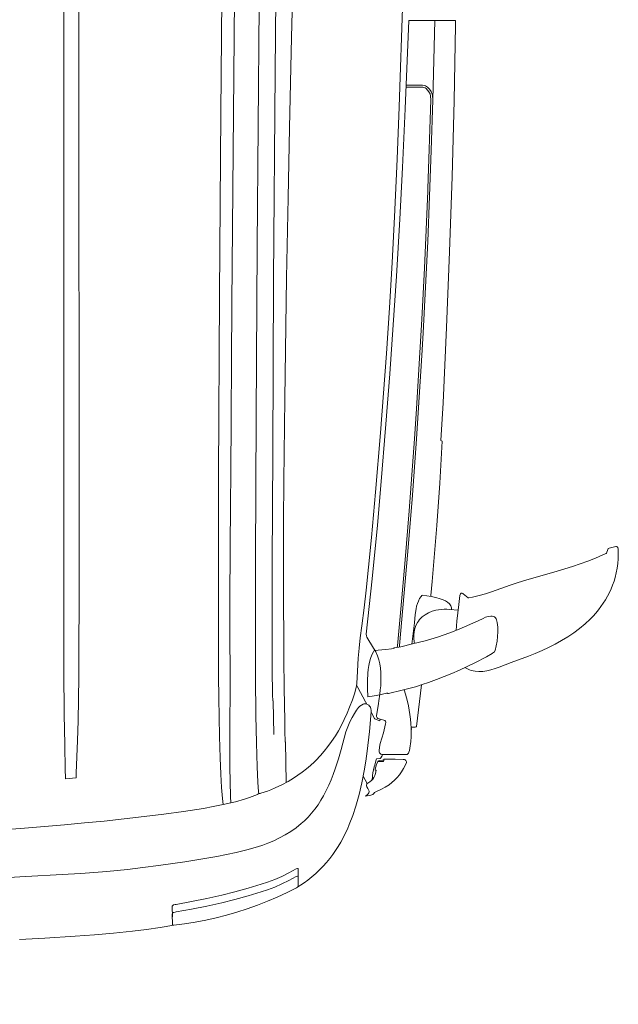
# Model space of a CAD drawing. Header units: millimetres. Extents: x 2204655785 to 2205143108, y 485765510 to 486291538.
# Tile 96 of 156: x 2204987578 to 2204988486, y 486181440 to 486182934. Entities that reach past the tile are written whole.
import ezdxf
from ezdxf.enums import TextEntityAlignment as Align
from ezdxf.lldxf.tags import DXFTag

# ---------------------------------------------------------------- set-up
doc = ezdxf.new("R2010")
doc.units = ezdxf.units.MM
doc.linetypes.add('НЕВИДИМАЯX2', pattern=[19.05, 12.7, -6.35])
for name, color, linetype in [('206ППР Панелевоз', 7, 'Continuous'), ('ППР_Автокран СКАТ-40', 7, 'Continuous'), ('ППР_Автокран_Опасная зона', 1, 'Continuous'), ('ППР_Опасная зона от крана', 1, 'Continuous'), ('ППР_Разрез', 5, 'Continuous'), ('ППР_Стрела', 7, 'Continuous')]:
    doc.layers.add(name, color=color, linetype=linetype)
doc.styles.add('ППРк_М1-1', font='GOST_Common Italic.ttf', dxfattribs={"height": 800})
doc.styles.add('ППРк_М1-1кран', font='GOST_Common Italic.ttf', dxfattribs={"width": 0.8, "height": 600})
tags = doc.linetypes.add('опасная зона_Кран', pattern='A,30,-8,4,-8,30,-8,4,-8,30,-8,4,[230,Bbox.shx,S=2.5,R=0,X=0,Y=-10],-6', length=148).pattern_tags.tags
tags[24] = DXFTag(74, 5)

# ---------------------------------------------------------------- blocks, each defined once
blk = doc.blocks.new('*U374')
at = {"layer": 'ППР_Опасная зона от крана', "linetype": 'опасная зона_Кран', "lineweight": 80, "ltscale": 100}
blk.add_arc((29475, 0), 54570, 270, 90, dxfattribs=at)
at = {"layer": 'ППР_Стрела', "linetype": 'НЕВИДИМАЯX2', "lineweight": 50, "ltscale": 100}
blk.add_arc((29475, 0), 38700, 270, 90, dxfattribs=at)
at = {"layer": 'ППР_Стрела', "linetype": 'Continuous', "lineweight": 100}
blk.add_arc((29475, 0), 35000, 270, 90, dxfattribs=at)
at = {"style": 'ППРк_М1-1', "width": 0.8}
for tag, p, height, flags in [('ОПАСНАЯ_ЗОНА', (25480.86, 21929.55), 800, 1), ('ОТЛЕТ_ГРУЗА', (25413.72, 20678.22), 800, 1), ('Кол-во_элементов', (2695.66, -1978.25), 1200, 8)]:
    blk.add_attdef(tag, p, '', height=height, dxfattribs=dict(at, flags=flags))
at = {"style": 'ППРк_М1-1', "width": 0.8, "flags": 8}
blk.add_attdef('МАРКА_КРАНА', text='', height=1200, dxfattribs=at).set_placement((8837.5, 818.17), align=Align.CENTER)
blk.add_attdef('ВЫСОТА', text='', height=1200, dxfattribs=at).set_placement((9134.89, -8454.02), align=Align.MIDDLE_CENTER)
at = {"layer": 'Defpoints', "style": 'ППРк_М1-1', "width": 0.8, "flags": 1}
for tag, p in [('МАКСИМАЛЬНАЯ_ДЛИНА_ГРУЗА', (25470.43, 19233.22)), ('ШИРИНА_ГРУЗА', (25397.01, 17803.51))]:
    blk.add_attdef(tag, p, '', height=800, dxfattribs=at)
at = {"layer": 'ППР_Разрез', "style": 'ППРк_М1-1кран', "width": 0.8, "flags": 8}
for tag, p in [('РАЗРЕЗ2', (-1027.85, 55181.17)), ('РАЗРЕЗ', (-1731.87, -54129.29))]:
    blk.add_attdef(tag, p, '', height=800, dxfattribs=at)
at = {"layer": 'ППР_Стрела', "style": 'ППРк_М1-1кран', "width": 0.8, "flags": 8}
for tag, p in [('ВЫСОТА_КРЮКА_ГОРИЗ', (-22781.64, 24557.61)), ('ВЫСОТА_КРЮКА_НАКЛ', (-23522.06, 23711.4)), ('ГАБАРИТ_СТРЕЛЫ', (-25019.84, 21408.72)), ('ВЫЛЕТ', (-19745.38, 16966.54))]:
    blk.add_attdef(tag, p, '', height=800, rotation=317, dxfattribs=at)
blk = doc.blocks.new('*U420')
at = {"layer": 'ППР_Опасная зона от крана', "linetype": 'опасная зона_Кран', "lineweight": 80, "ltscale": 100}
blk.add_arc((135, 0), 50270, 90, 270, dxfattribs=at)
at = {"layer": 'ППР_Стрела', "linetype": 'НЕВИДИМАЯX2', "lineweight": 50, "ltscale": 100}
blk.add_arc((135, 0), 38700, 90, 270, dxfattribs=at)
at = {"layer": 'ППР_Стрела', "linetype": 'Continuous', "lineweight": 100}
blk.add_arc((135, 0), 30700, 90, 270, dxfattribs=at)
at = {"style": 'ППРк_М1-1', "width": 0.8}
for tag, p, height, flags in [('ОПАСНАЯ_ЗОНА', (25480.86, 21929.55), 800, 1), ('ОТЛЕТ_ГРУЗА', (25413.72, 20678.22), 800, 1), ('Кол-во_элементов', (2695.66, -1978.25), 1200, 8)]:
    blk.add_attdef(tag, p, '', height=height, dxfattribs=dict(at, flags=flags))
at = {"style": 'ППРк_М1-1', "width": 0.8, "flags": 8}
blk.add_attdef('МАРКА_КРАНА', text='', height=1200, dxfattribs=at).set_placement((8837.5, 818.17), align=Align.CENTER)
blk.add_attdef('ВЫСОТА', text='', height=1200, dxfattribs=at).set_placement((9134.89, -8454.02), align=Align.MIDDLE_CENTER)
at = {"layer": 'Defpoints', "style": 'ППРк_М1-1', "width": 0.8, "flags": 1}
for tag, p in [('МАКСИМАЛЬНАЯ_ДЛИНА_ГРУЗА', (25470.43, 19233.22)), ('ШИРИНА_ГРУЗА', (25397.01, 17803.51))]:
    blk.add_attdef(tag, p, '', height=800, dxfattribs=at)
at = {"layer": 'ППР_Разрез', "style": 'ППРк_М1-1кран', "width": 0.8, "flags": 8}
for tag, p in [('РАЗРЕЗ2', (-1027.85, 55181.17)), ('РАЗРЕЗ', (-1731.87, -54129.29))]:
    blk.add_attdef(tag, p, '', height=800, dxfattribs=at)
at = {"layer": 'ППР_Стрела', "style": 'ППРк_М1-1кран', "width": 0.8, "flags": 8}
for tag, p in [('ВЫСОТА_КРЮКА_ГОРИЗ', (-19652.89, 21607.87)), ('ГАБАРИТ_СТРЕЛЫ', (-25019.84, 21408.72)), ('ВЫСОТА_КРЮКА_НАКЛ', (-20393.31, 20761.66)), ('ВЫЛЕТ', (-16616.63, 14016.8))]:
    blk.add_attdef(tag, p, '', height=800, rotation=317, dxfattribs=at)
blk = doc.blocks.new('*U53')
at = {"layer": '206ППР Панелевоз', "lineweight": 5}
for p, q in [((10853.2, 1522.9), (10853.3, 1524.1)), ((10853.3, 1524.1), (10853.8, 1525.1)), ((10853.8, 1525.1), (10854.6, 1525.8)), ((10854.6, 1525.8), (10857.4, 1526.3)), ((10857.4, 1526.3), (10864.6, 1526.6)), ((10864.6, 1526.6), (10871.8, 1526.5)), ((10871.8, 1526.5), (10879, 1526)), ((10879, 1526), (10886.1, 1525)), ((10886.1, 1525), (10893.2, 1523.6)), ((10893.2, 1523.6), (10900.1, 1521.9)), ((10855.8, 1512.5), (10853.2, 1522.9)), ((10853.2, 1522.9), (10853.2, 1522.9)), ((10853.2, 1522.9), (10853.2, 1522.9)), ((10853.2, 1522.9), (10853.2, 1522.9)), ((10853.2, 1522.9), (10853.2, 1522.9)), ((10856.5, 1511.2), (10855.8, 1512.5)), ((10855.8, 1512.5), (10855.8, 1512.5)), ((10857.7, 1510.6), (10856.5, 1511.2)), ((10863.2, 1508.6), (10857.7, 1510.6)), ((10863.8, 1508.1), (10863.2, 1508.6)), ((10900.1, 1521.9), (10906, 1520.1)), ((10906, 1520.1), (10911.8, 1518)), ((10911.8, 1518), (10917.5, 1515.6)), ((10917.5, 1515.6), (10923.2, 1513)), ((10923.2, 1513), (10928.7, 1510.1)), ((10928.7, 1510.1), (10934.1, 1507)), ((10864.5, 1506.8), (10863.8, 1508.1)), ((10866.1, 1503.2), (10864.5, 1506.8)), ((10871, 1491.9), (10866.1, 1503.2)), ((10934.1, 1507), (10939.3, 1503.7)), ((10939.3, 1503.7), (10944.5, 1500.1)), ((10944.5, 1500.1), (10949.4, 1496.4)), ((10949.4, 1496.4), (10954.2, 1492.5)), ((10875.5, 1480.5), (10871, 1491.9)), ((10879.6, 1468.9), (10875.5, 1480.5)), ((10954.2, 1492.5), (10958.9, 1488.4)), ((10958.9, 1488.4), (10963.3, 1484.1)), ((10963.3, 1484.1), (10970.7, 1476.1)), ((10883.4, 1457.3), (10879.6, 1468.9)), ((10970.7, 1476.1), (10977.7, 1467.8)), ((10977.7, 1467.8), (10984.3, 1459)), ((10890.6, 1433.7), (10883.4, 1457.3)), ((10984.3, 1459), (10990.4, 1449.9)), ((10990.4, 1449.9), (10996.1, 1440.5)), ((10904.2, 1386.3), (10890.6, 1433.7)), ((10996.1, 1440.5), (11001.5, 1430.8)), ((11001.5, 1430.8), (11006.5, 1420.9)), ((11006.5, 1420.9), (11011.2, 1410.9)), ((11011.2, 1410.9), (11015.6, 1400.7)), ((11015.6, 1400.7), (11019.7, 1390.4)), ((11019.7, 1390.4), (11029.4, 1364)), ((10907.8, 1374.5), (10904.2, 1386.3)), ((10911.7, 1362.8), (10907.8, 1374.5)), ((10921.9, 1334.5), (10911.7, 1362.8)), ((11029.4, 1364), (11036.3, 1345.8)), ((10975.4, 1343.7), (10982.6, 1343.9)), ((10982.6, 1343.9), (10989.7, 1343.6)), ((11036.3, 1345.8), (11038.5, 1339.6)), ((10925.1, 1324.9), (10921.9, 1334.5)), ((10958.9, 1333.2), (10959, 1335.2)), ((10959.4, 1329.3), (10958.9, 1333.2)), ((10959, 1335.2), (10959.3, 1337.2)), ((10959.3, 1337.2), (10960, 1338.8)), ((10960.6, 1325.3), (10959.4, 1329.3)), ((10960, 1338.8), (10961.3, 1340.1)), ((10961.3, 1340.1), (10962.8, 1341.1)), ((10962.8, 1341.1), (10964.6, 1341.9)), ((10964.6, 1341.9), (10968.4, 1342.9)), ((10968.4, 1342.9), (10975.4, 1343.7)), ((10989.7, 1343.6), (10996.9, 1342.8)), ((10996.9, 1342.8), (11003.9, 1341.5)), ((11003.9, 1341.5), (11010.9, 1339.9)), ((11010.5, 1340), (11012.1, 1339.5)), ((11012.1, 1339.5), (11013.1, 1338.7)), ((11013.1, 1338.7), (11015.1, 1335.8)), ((11015.1, 1335.8), (11015.5, 1335.2)), ((11015.5, 1335.2), (11020.5, 1326.5)), ((11038.5, 1339.6), (11040.3, 1333.4)), ((11040.3, 1333.4), (11041.7, 1327.2)), ((10927.8, 1315.3), (10925.1, 1324.9)), ((10930.1, 1305.5), (10927.8, 1315.3)), ((10962.3, 1321.4), (10960.6, 1325.3)), ((10965.9, 1313.8), (10962.3, 1321.4)), ((11020.5, 1326.5), (11029.7, 1308.8)), ((11041.7, 1327.2), (11042.7, 1321.1)), ((11043, 1315.1), (11042.6, 1309.3)), ((11042.7, 1321.1), (11043, 1315.1)), ((10931, 1299.7), (10930.1, 1305.5)), ((10930.9, 1299), (10931, 1299.8)), ((10931, 1299.8), (10931, 1299.7)), ((10978.6, 1285.3), (10965.9, 1313.8)), ((11029.7, 1308.8), (11035.3, 1297.4)), ((11040.3, 1300.8), (11036.9, 1293.9)), ((11041.3, 1303.6), (11040.3, 1300.8)), ((11042, 1306.4), (11041.3, 1303.6)), ((11042.6, 1309.3), (11042, 1306.4)), ((10924.2, 1289.7), (10924.8, 1290.9)), ((10924.3, 1288.2), (10924.2, 1289.7)), ((10924.6, 1287.8), (10924.3, 1288.2)), ((10925.3, 1287), (10924.6, 1287.8)), ((10924.8, 1290.9), (10925.1, 1291.3)), ((10925.1, 1291.3), (10930.9, 1299)), ((10926.1, 1286.6), (10925.3, 1287)), ((10927.6, 1286.4), (10926.1, 1286.6)), ((10941.5, 1284.6), (10927.6, 1286.4)), ((10930.9, 1299), (10930.9, 1299)), ((10966.5, 1281.9), (10941.5, 1284.6)), ((10984.4, 1270.9), (10978.6, 1285.3)), ((11035.3, 1297.4), (11040.7, 1285.9)), ((11040.7, 1285.9), (11045.8, 1274.3)), ((10055.6, 1208.8), (10055.6, 1279.8)), ((10055.6, 1279.8), (10062.6, 1279.6)), ((10062.6, 1279.6), (10120, 1278.6)), ((10120, 1278.6), (10177.4, 1277.4)), ((10177.4, 1277.4), (10292.1, 1274.4)), ((10292.1, 1274.4), (10406.6, 1270.7)), ((10406.6, 1270.7), (10521, 1266.2)), ((10937.6, 1267.6), (10940.2, 1270.4)), ((10940.2, 1270.4), (10941.6, 1271.6)), ((10941.6, 1271.6), (10943.1, 1272.5)), ((10943.1, 1272.5), (10944.6, 1273.2)), ((10944.6, 1273.2), (10946.3, 1273.5)), ((10946.3, 1273.5), (10948.9, 1273.4)), ((10948.6, 1270.8), (10948.4, 1266.6)), ((10949.9, 1283.6), (10948.6, 1270.8)), ((10980.6, 1280.8), (10966.5, 1281.9)), ((10990.7, 1252.3), (10984.4, 1270.9)), ((11045.8, 1274.3), (11050.6, 1262.6)), ((10521, 1266.2), (10578.2, 1263.6)), ((10578.2, 1263.6), (10635.3, 1260.8)), ((10635.3, 1260.8), (10692.4, 1257.6)), ((10692.4, 1257.6), (10693.4, 1259.6)), ((10693.4, 1259.6), (10757.3, 1255.8)), ((10757.3, 1255.8), (10821.3, 1251.3)), ((10930.7, 1249.6), (10932.5, 1256.6)), ((10932.5, 1256.6), (10934.1, 1261.1)), ((10934.1, 1261.1), (10935.6, 1264.4)), ((10935.6, 1264.4), (10937.6, 1267.6)), ((10948.4, 1266.6), (10948.5, 1262.3)), ((10948.5, 1262.3), (10948.7, 1258)), ((10948.7, 1258), (10949.3, 1253.8)), ((11050.6, 1262.6), (11055.2, 1250.8)), ((10055.6, 1248.5), (10175.9, 1245.3)), ((10158.1, 1238.9), (10159.7, 1240.3)), ((10159.7, 1240.3), (10163.3, 1242.6)), ((10161.1, 1237.4), (10163.9, 1239.4)), ((10163.3, 1242.6), (10167.2, 1244.3)), ((10163.9, 1239.4), (10167, 1241)), ((10167, 1241), (10170.4, 1241.8)), ((10167.2, 1244.3), (10169.1, 1244.7)), ((10169.1, 1244.7), (10175.9, 1245.3)), ((10170.4, 1241.8), (10176.1, 1242.1)), ((10175.9, 1245.3), (10252.8, 1242.9)), ((10176.1, 1242.1), (10310.3, 1237.7)), ((10252.8, 1242.9), (10321.9, 1240.4)), ((10321.9, 1240.4), (10391, 1237.5)), ((10821.3, 1251.3), (10863.9, 1248)), ((10863.9, 1248), (10906.4, 1244.4)), ((10906.4, 1244.4), (10927.7, 1242.4)), ((10927.2, 1229.6), (10929.3, 1242.5)), ((10927.7, 1242.4), (10929.2, 1242.3)), ((10929.3, 1242.5), (10930.7, 1249.6)), ((10949.3, 1253.8), (10950.1, 1249.6)), ((10950.1, 1249.6), (10951.6, 1244.1)), ((10951.6, 1244.1), (10953.8, 1238.8)), ((10996.3, 1233.6), (10990.7, 1252.3)), ((11055.2, 1250.8), (11059.5, 1238.8)), ((10153.6, 1229.4), (10154, 1232.1)), ((10153.6, 1204.8), (10153.6, 1229.4)), ((10154, 1232.1), (10154.6, 1233.9)), ((10154.6, 1233.9), (10155.5, 1235.7)), ((10155.5, 1235.7), (10156.7, 1237.3)), ((10156.7, 1237.3), (10158.1, 1238.9)), ((10156.7, 1230.1), (10157.1, 1231.8)), ((10156.7, 1204.6), (10156.7, 1230.1)), ((10157.1, 1231.8), (10157.7, 1233.4)), ((10157.7, 1233.4), (10158.7, 1234.9)), ((10158.7, 1234.9), (10161.1, 1237.4)), ((10310.3, 1237.7), (10314.6, 1237.5)), ((10314.6, 1237.5), (10431.2, 1232.4)), ((10391, 1237.5), (10460.1, 1234.2)), ((10431.2, 1232.4), (10508.4, 1228.4)), ((10460.1, 1234.2), (10529.1, 1230.5)), ((10508.4, 1228.4), (10576.5, 1224.5)), ((10529.1, 1230.5), (10563.7, 1228.5)), ((10563.7, 1228.5), (10563.7, 1228.5)), ((10563.7, 1228.5), (10690.2, 1220.4)), ((10576.5, 1224.5), (10644.6, 1220.3)), ((10927.2, 1229.4), (10927.2, 1229.6)), ((10927.8, 1228.5), (10927.2, 1229.4)), ((10928.9, 1227.4), (10927.8, 1228.5)), ((10932.4, 1225.2), (10928.9, 1227.4)), ((10936.1, 1223.4), (10932.4, 1225.2)), ((10953.8, 1238.8), (10956.7, 1233.7)), ((10956.7, 1233.7), (10960.2, 1229.1)), ((10960.2, 1229.1), (10962.1, 1227)), ((10962.1, 1227), (10964.2, 1225.1)), ((10964.2, 1225.1), (10966.4, 1223.4)), ((11001.1, 1214.6), (10996.3, 1233.6)), ((11059.5, 1238.8), (11062.8, 1228.9)), ((11062.8, 1228.9), (11065.9, 1218.9)), ((11063, 1228.2), (11126.1, 1220.4)), ((10644.6, 1220.3), (10690, 1217.2)), ((10690, 1217.2), (10799, 1209.2)), ((10690.2, 1220.4), (10775.7, 1214.2)), ((10775.7, 1214.2), (10861.1, 1207.4)), ((10939.9, 1221.9), (10936.1, 1223.4)), ((10943.9, 1220.7), (10939.9, 1221.9)), ((10948, 1219.8), (10943.9, 1220.7)), ((10956.4, 1218.5), (10948, 1219.8)), ((10969.1, 1217.2), (10956.4, 1218.5)), ((10966.4, 1223.4), (10968.8, 1221.9)), ((10968.8, 1221.9), (10973.2, 1219.7)), ((10985, 1215.3), (10969.1, 1217.2)), ((10973.2, 1219.7), (10977.8, 1218.1)), ((10977.8, 1218.1), (10982.7, 1217)), ((10982.7, 1217), (10987.7, 1216.5)), ((11001.2, 1213.5), (10985, 1215.3)), ((10985, 1215.3), (10985, 1215.3)), ((10987.7, 1216.5), (10992.6, 1216.5)), ((10992.6, 1216.5), (10997.5, 1217.1)), ((10997.5, 1217.1), (11000.2, 1217.7)), ((11005.3, 1196.7), (11001.1, 1214.6)), ((11065.9, 1218.9), (11068.7, 1208.8)), ((11094.9, 1208.2), (11101.6, 1209.5)), ((11101.6, 1209.5), (11108.3, 1210.6)), ((11108.3, 1210.6), (11115, 1211.5)), ((11115, 1211.5), (11121.8, 1212.1)), ((11121.8, 1212.1), (11128.6, 1212.4)), ((11126.1, 1220.4), (11126.6, 1220)), ((11126.6, 1220), (11127.2, 1218.6)), ((11127.2, 1218.6), (11127.3, 1212.6)), ((11127.3, 1212.6), (11130.9, 1212.7)), ((11128.6, 1212.4), (11135.4, 1212.5)), ((11135.4, 1212.5), (11142.1, 1212.3)), ((11142.1, 1212.3), (11148.9, 1211.8)), ((11148.9, 1211.8), (11159.2, 1210.5)), ((11159.2, 1210.5), (11162.7, 1209.8)), ((11162.7, 1209.8), (11165.3, 1208.9)), ((9991.8, 1201), (10186.6, 1194.2)), ((10189.7, 1203.2), (10055.6, 1208.8)), ((10278.3, 1199.1), (10189.7, 1203.2)), ((10357.1, 1195), (10278.3, 1199.1)), ((10443.2, 1190), (10357.1, 1195)), ((10799, 1209.2), (10873.6, 1203.1)), ((10861.1, 1207.4), (10946.5, 1200)), ((10873.6, 1203.1), (10948.1, 1196.6)), ((10946.5, 1200), (11003.4, 1194.8)), ((10948.1, 1196.6), (11003.9, 1191.5)), ((11003.4, 1194.8), (11003.4, 1194.8)), ((11003.4, 1194.8), (11005.7, 1194.6)), ((11007, 1187.6), (11005.3, 1196.7)), ((11068.7, 1208.8), (11071.4, 1198.6)), ((11070.6, 1201.7), (11077.3, 1203.7)), ((11071.4, 1198.6), (11076, 1178.2)), ((11077.3, 1203.7), (11088.3, 1206.7)), ((11088.3, 1206.7), (11094.9, 1208.2)), ((11165.3, 1208.9), (11166.8, 1208.1)), ((11166.8, 1208.1), (11168.5, 1206.5)), ((11168.5, 1206.5), (11168.9, 1205.7)), ((11168.9, 1205.7), (11168.9, 1205.5)), ((11168.9, 1205.5), (11168.9, 1169.5)), ((11175.9, 1188), (11176.1, 1200.5)), ((11176.1, 1200.5), (11176.3, 1202.5)), ((11176.3, 1202.5), (11176.8, 1203.5)), ((11176.8, 1203.5), (11177.6, 1204.4)), ((11177.6, 1204.4), (11178.6, 1204.9)), ((11178.6, 1204.9), (11179.8, 1205.2)), ((11179.8, 1205.2), (11180.9, 1205.2)), ((11180.9, 1205.2), (11184.6, 1203.7)), ((11184.6, 1203.7), (11190.1, 1200.8)), ((11190.1, 1200.8), (11195.2, 1197.7)), ((11195.2, 1197.7), (11199.6, 1194.6)), ((11199.6, 1194.6), (11203.7, 1191.1)), ((10186.6, 1194.2), (10265.9, 1191.1)), ((10265.9, 1191.1), (10353.3, 1187.1)), ((10353.3, 1187.1), (10422.5, 1183.5)), ((10422.5, 1183.5), (10491.6, 1179.4)), ((10517.2, 1185.2), (10443.2, 1190)), ((10591.2, 1180), (10517.2, 1185.2)), ((10667.7, 1174.2), (10591.2, 1180)), ((11003.9, 1191.5), (11003.9, 1191.5)), ((11003.9, 1191.5), (11006.3, 1191.3)), ((11007.2, 1186.5), (11007, 1187.6)), ((11007.6, 1185.9), (11007.2, 1186.5)), ((11008, 1184.9), (11007.6, 1185.9)), ((11008.4, 1182.4), (11008, 1184.9)), ((11009.5, 1174.2), (11008.4, 1182.4)), ((11175.9, 1172), (11175.9, 1188)), ((11203.7, 1191.1), (11207.6, 1187.3)), ((11207.6, 1187.3), (11211.4, 1183)), ((11211.4, 1183), (11214.5, 1178.8)), ((10491.6, 1179.4), (10560.6, 1174.9)), ((10560.6, 1174.9), (10620.7, 1170.5)), ((10620.7, 1170.5), (10680.8, 1165.8)), ((10760.8, 1166.5), (10667.7, 1174.2)), ((10680.8, 1165.8), (10770.7, 1158.2)), ((10820.9, 1161.1), (10760.8, 1166.5)), ((11010.8, 1156.5), (11009.5, 1174.2)), ((11037.8, 1165.7), (11031.3, 1164.7)), ((11044.4, 1166.3), (11037.8, 1165.7)), ((11051.1, 1166.6), (11044.4, 1166.3)), ((11057.7, 1166.6), (11051.1, 1166.6)), ((11064.4, 1166.2), (11057.7, 1166.6)), ((11070.9, 1165.6), (11064.4, 1166.2)), ((11077.4, 1164.9), (11070.9, 1165.6)), ((11076.3, 1177.2), (11075.9, 1176.7)), ((11075.9, 1176.7), (11075.9, 1175.2)), ((11075.9, 1175.2), (11076.3, 1173.2)), ((11076, 1178.2), (11076.3, 1177.2)), ((11076.3, 1173.2), (11078.3, 1164.7)), ((11087.4, 1163.4), (11077.4, 1164.9)), ((11116.5, 1170.8), (11114.5, 1163.9)), ((11117.8, 1164.7), (11114.9, 1165.2)), ((11116.2, 1160.8), (11117.8, 1164.7)), ((11117.3, 1172.5), (11116.5, 1170.8)), ((11118.1, 1173.3), (11117.3, 1172.5)), ((11119, 1173.8), (11118.1, 1173.3)), ((11120.3, 1173.9), (11119, 1173.8)), ((11122.1, 1173.6), (11120.3, 1173.9)), ((11136, 1170.2), (11122.1, 1173.6)), ((11152.2, 1165.3), (11136, 1170.2)), ((11157.6, 1164.2), (11152.2, 1165.3)), ((11167.4, 1165.2), (11166.2, 1164.3)), ((11168.2, 1166.4), (11167.4, 1165.2)), ((11168.7, 1167.8), (11168.2, 1166.4)), ((11168.9, 1169.5), (11168.7, 1167.8)), ((11170.6, 1168.6), (11168.9, 1168.9)), ((11171.4, 1167.7), (11170.6, 1168.6)), ((11173.8, 1166.4), (11171.4, 1167.7)), ((11174.7, 1165.6), (11173.8, 1166.4)), ((11174.9, 1164.8), (11174.7, 1165.6)), ((11175.2, 1160.3), (11174.9, 1164.8)), ((11175.9, 1171.1), (11175.9, 1172)), ((11176.1, 1170.8), (11175.9, 1171.1)), ((11178.5, 1170.8), (11176.1, 1170.8)), ((11177.4, 1170.8), (11177.5, 1169.1)), ((11177.5, 1169.1), (11177.5, 1169.1)), ((11177.5, 1169.1), (11178, 1164.4)), ((11179.1, 1170.5), (11178.5, 1170.8)), ((11179.4, 1169.9), (11179.1, 1170.5)), ((11179.5, 1161.6), (11179.4, 1169.9)), ((11214.5, 1178.8), (11218.2, 1173)), ((11218.2, 1173), (11221.3, 1167.4)), ((11221.3, 1167.4), (11224.8, 1160)), ((10770.7, 1158.2), (10839.8, 1152.1)), ((10902.1, 1153.3), (10820.9, 1161.1)), ((10839.8, 1152.1), (10884.8, 1147.8)), ((10986.4, 1144.1), (10902.1, 1153.3)), ((11007.4, 1155.5), (10990.7, 1145.1)), ((11013, 1158.6), (11007.4, 1155.5)), ((11007.4, 1155.5), (11007.4, 1155.5)), ((11012.8, 1155.4), (11010.8, 1156.5)), ((11010.8, 1156.5), (11010.8, 1156.5)), ((11017.8, 1152.9), (11012.8, 1155.4)), ((11018.9, 1161.2), (11013, 1158.6)), ((11023.1, 1150.9), (11017.8, 1152.9)), ((11025, 1163.2), (11018.9, 1161.2)), ((11028.5, 1149.3), (11023.1, 1150.9)), ((11031.3, 1164.7), (11025, 1163.2)), ((11078.3, 1164.7), (11079.9, 1156.1)), ((11079.9, 1156.1), (11081.4, 1146.9)), ((11091.5, 1162.8), (11087.4, 1163.4)), ((11087.4, 1163.4), (11087.4, 1163.4)), ((11087.4, 1163.4), (11087.4, 1163.4)), ((11109.9, 1159.8), (11091.5, 1162.8)), ((11097, 1150.6), (11095.2, 1149.4)), ((11099.3, 1151.3), (11097, 1150.6)), ((11101.7, 1151.8), (11099.3, 1151.3)), ((11104.1, 1151.9), (11101.7, 1151.8)), ((11134, 1149), (11104.1, 1151.9)), ((11104.6, 1151.8), (11114.1, 1157)), ((11111, 1159.7), (11109.9, 1159.8)), ((11112.3, 1160.1), (11111, 1159.7)), ((11113.3, 1160.9), (11112.3, 1160.1)), ((11113.9, 1161.9), (11113.3, 1160.9)), ((11114.5, 1163.9), (11113.9, 1161.9)), ((11114.1, 1157), (11114.5, 1157.3)), ((11114.5, 1157.3), (11116.2, 1160.8)), ((11163.2, 1163.7), (11157.6, 1164.2)), ((11164.7, 1163.8), (11163.2, 1163.7)), ((11166.2, 1164.3), (11164.7, 1163.8)), ((11175.4, 1159.7), (11175.2, 1160.3)), ((11175.2, 1160.3), (11175.2, 1160.3)), ((11176.1, 1159.3), (11175.4, 1159.7)), ((11184.9, 1157.2), (11176.1, 1159.3)), ((11176.1, 1159.3), (11176.1, 1159.3)), ((11178, 1164.4), (11178.4, 1162.6)), ((11178.4, 1162.6), (11178.7, 1161.9)), ((11178.7, 1161.9), (11179.1, 1161.7)), ((11179.1, 1161.7), (11179.1, 1161.7)), ((11179.1, 1161.7), (11179.5, 1161.6)), ((11179.5, 1161.6), (11179.5, 1161.6)), ((11183, 1160.4), (11179.5, 1161.6)), ((11184.1, 1160), (11183, 1160.4)), ((11191.2, 1157.9), (11184.1, 1160)), ((11187.6, 1156.3), (11184.9, 1157.2)), ((11196.6, 1154.4), (11187.6, 1156.3)), ((11191.9, 1157.9), (11191.2, 1157.9)), ((11192.3, 1158.2), (11191.9, 1157.9)), ((11192.7, 1159.4), (11192.3, 1158.2)), ((11197.5, 1158.4), (11192.7, 1159.4)), ((11200.5, 1153.8), (11196.6, 1154.4)), ((11200.7, 1157.3), (11197.5, 1158.4)), ((11203.9, 1153.6), (11200.5, 1153.8)), ((11203.7, 1155.9), (11200.7, 1157.3)), ((11206, 1154.5), (11203.7, 1155.9)), ((11208.2, 1152.1), (11203.9, 1153.6)), ((11207.7, 1152.9), (11206, 1154.5)), ((11210.1, 1149.7), (11207.7, 1152.9)), ((11224.8, 1160), (11226.2, 1156.7)), ((11226.2, 1156.7), (11227.7, 1156)), ((11227.7, 1156), (11229.4, 1154)), ((11229.4, 1154), (11230.3, 1151.1)), ((11230.3, 1151.1), (11232, 1143)), ((10884.8, 1147.8), (10919.3, 1144.1)), ((10919.3, 1144.1), (10946.4, 1141)), ((10946.4, 1141), (10973.8, 1137.4)), ((10973.8, 1137.4), (10992, 1134.8)), ((10988.7, 1144.4), (10986.4, 1144.1)), ((10990.7, 1145.1), (10988.7, 1144.4)), ((10990.7, 1145.1), (10990.7, 1145.1)), ((10992, 1134.8), (10992, 1135.1)), ((10992, 1135.1), (11007.4, 1133.3)), ((11034, 1148.1), (11028.5, 1149.3)), ((11039.7, 1147.2), (11034, 1148.1)), ((11045.4, 1146.7), (11039.7, 1147.2)), ((11057, 1146.2), (11045.4, 1146.7)), ((11068.7, 1146.3), (11057, 1146.2)), ((11088.7, 1143), (11067.2, 1131.7)), ((11081.2, 1146.8), (11068.7, 1146.3)), ((11081.4, 1146.9), (11081.2, 1146.8)), ((11092.3, 1145.1), (11088.7, 1143)), ((11092, 1143.8), (11091.7, 1141.7)), ((11091.7, 1141.7), (11091.8, 1140.8)), ((11091.8, 1140.8), (11092.3, 1139.6)), ((11092.7, 1146.2), (11092, 1143.8)), ((11092.3, 1139.6), (11095.5, 1134.7)), ((11093.9, 1148.1), (11092.7, 1146.2)), ((11095.2, 1149.4), (11093.9, 1148.1)), ((11163.9, 1145.6), (11134, 1149)), ((11178.8, 1143.5), (11163.9, 1145.6)), ((11193.7, 1141.1), (11178.8, 1143.5)), ((11211.6, 1137.7), (11193.7, 1141.1)), ((11212.9, 1145.5), (11201.8, 1139.7)), ((11213.1, 1145.2), (11210.1, 1149.7)), ((11229.4, 1133.6), (11211.6, 1137.7)), ((11213.8, 1144.9), (11213.1, 1145.2)), ((11215, 1144.6), (11213.8, 1144.9)), ((11216.4, 1144.8), (11215, 1144.6)), ((11217.7, 1145.3), (11216.4, 1144.8)), ((11220.3, 1146.7), (11217.7, 1145.3)), ((11224.3, 1148.5), (11220.3, 1146.7)), ((11225.6, 1148.6), (11224.3, 1148.5)), ((11227, 1148.2), (11225.6, 1148.6)), ((11228.3, 1147.4), (11227, 1148.2)), ((11229.8, 1145.9), (11228.3, 1147.4)), ((11232, 1143), (11229.8, 1145.9)), ((11007.4, 1133.3), (11022.8, 1132)), ((11022.8, 1132), (11042.5, 1130.8)), ((11042.5, 1130.8), (11061, 1130)), ((11061, 1130), (11064.8, 1129.7)), ((11067.2, 1131.7), (11063.4, 1129.7)), ((11064.8, 1129.7), (11075.2, 1126.7)), ((11075.2, 1126.7), (11085.6, 1123.3)), ((11085.6, 1123.3), (11097, 1119.1)), ((11095.5, 1134.7), (11097.6, 1132.4)), ((11097.6, 1132.4), (11101.3, 1129.6)), ((11101.3, 1129.6), (11106.5, 1126.3)), ((11106.5, 1126.3), (11112.4, 1123)), ((11112.4, 1123), (11119.3, 1119.5)), ((11247, 1128.7), (11229.4, 1133.6)), ((11247.1, 1128.7), (11247, 1128.7)), ((11261.2, 1124), (11247.1, 1128.7)), ((11275, 1118.6), (11261.2, 1124)), ((11097, 1119.1), (11106.3, 1115.3)), ((11106.3, 1115.3), (11115.8, 1111)), ((11115.8, 1111), (11124.2, 1106.8)), ((11119.3, 1119.5), (11126.7, 1116.3)), ((11124.2, 1106.8), (11132.6, 1102.1)), ((11126.7, 1116.3), (11134.2, 1113.5)), ((11134.2, 1113.5), (11161.2, 1106.3)), ((11161.2, 1106.3), (11175.3, 1102.2)), ((11281.8, 1115.7), (11275, 1118.6)), ((11288.6, 1112.5), (11281.8, 1115.7)), ((11295.2, 1109.1), (11288.6, 1112.5)), ((11301.7, 1105.5), (11295.2, 1109.1)), ((11308, 1101.7), (11301.7, 1105.5)), ((11132.6, 1102.1), (11140.4, 1097.4)), ((11140.4, 1097.4), (11149.1, 1091.7)), ((11149.1, 1091.7), (11156.8, 1086)), ((11175.3, 1102.2), (11190.7, 1097.2)), ((11190.7, 1097.2), (11199, 1094.2)), ((11199, 1094.2), (11207.2, 1090.9)), ((11207.2, 1090.9), (11215.3, 1087.3)), ((11314.3, 1097.7), (11308, 1101.7)), ((11320.3, 1093.5), (11314.3, 1097.7)), ((11326.3, 1089), (11320.3, 1093.5)), ((11156.8, 1086), (11163.6, 1080.6)), ((11163.6, 1080.6), (11170.3, 1074.7)), ((11215.3, 1087.3), (11223.3, 1083.5)), ((11223.3, 1083.5), (11231.2, 1079.5)), ((11231.2, 1079.5), (11238.1, 1075.4)), ((11238.1, 1075.4), (11244.9, 1071.1)), ((11332.3, 1084), (11326.3, 1089)), ((11338.1, 1078.8), (11332.3, 1084)), ((11343.7, 1073.4), (11338.1, 1078.8)), ((11170.3, 1074.7), (11174, 1071.2)), ((11174, 1071.2), (11174.1, 1071.3)), ((11174.1, 1071.3), (11179.8, 1065.7)), ((11179.8, 1065.7), (11185.2, 1059.8)), ((11244.9, 1071.1), (11251.5, 1066.4)), ((11251.5, 1066.4), (11257.8, 1061.4)), ((11257.8, 1061.4), (11263.8, 1056.1)), ((11349.1, 1067.8), (11343.7, 1073.4)), ((11354.2, 1061.9), (11349.1, 1067.8)), ((11359.1, 1055.8), (11354.2, 1061.9)), ((11185.2, 1059.8), (11190.4, 1053.6)), ((11190.4, 1053.6), (11195.4, 1047.3)), ((11195.4, 1047.3), (11200, 1040.7)), ((11263.8, 1056.1), (11269.4, 1050.4)), ((11269.4, 1050.4), (11273.6, 1045.6)), ((11273.6, 1045.6), (11279.7, 1037.9)), ((11363.2, 1050.2), (11359.1, 1055.8)), ((11367.1, 1044.5), (11363.2, 1050.2)), ((9959.2, 1034.2), (10081.3, 1030.9)), ((10081.3, 1030.9), (10218.2, 1027.7)), ((11200, 1040.7), (11204.5, 1034)), ((11204.5, 1034), (11209.5, 1025.7)), ((11279.7, 1037.9), (11285.3, 1029.8)), ((11341.8, 1041), (11341.5, 1040.6)), ((11341.5, 1040.6), (11341.5, 1040)), ((11341.5, 1040), (11342.1, 1038)), ((11342.2, 1041.1), (11341.8, 1041)), ((11342.1, 1038), (11348.4, 1026.9)), ((11356.3, 1041.1), (11342.2, 1041.1)), ((11353, 1040), (11353.1, 1040.6)), ((11353.6, 1038), (11353, 1040)), ((11353.1, 1040.6), (11353.3, 1041)), ((11353.3, 1041), (11353.7, 1041.1)), ((11359.9, 1026.9), (11353.6, 1038)), ((11353.7, 1041.1), (11367.9, 1041.1)), ((11370.9, 1038.7), (11367.1, 1044.5)), ((11367.9, 1041.1), (11367.9, 1041.1)), ((11367.9, 1041.1), (11368.7, 1040.8)), ((11368.7, 1040.8), (11369.7, 1040)), ((11369.7, 1040), (11370.9, 1038.7)), ((11370.9, 1038.7), (11378.1, 1024.1)), ((10218.2, 1027.7), (10324.5, 1025.6)), ((10324.5, 1025.6), (10445.8, 1023.4)), ((10445.8, 1023.4), (10629.3, 1020.7)), ((10629.3, 1020.7), (10753.7, 1019.2)), ((10753.7, 1019.2), (10815.5, 1018.7)), ((10815.5, 1018.7), (10877, 1018.5)), ((10877, 1018.5), (10940.6, 1018.7)), ((10940.6, 1018.7), (10989.6, 1019)), ((10989.6, 1019), (11023.8, 1019)), ((11023.8, 1019), (11068, 1019.6)), ((11068, 1019.6), (11117.9, 1020.6)), ((11117.9, 1020.6), (11132.6, 1020.9)), ((11132.6, 1020.9), (11149.9, 1021.2)), ((11149.7, 1021.6), (11211.2, 1022.6)), ((11149.9, 1021.2), (11149.7, 1021.6)), ((11209.5, 1025.7), (11214.6, 1016.2)), ((11214.6, 1016.2), (11219.3, 1006.3)), ((11285.3, 1029.8), (11290.5, 1021.5)), ((11290.5, 1021.5), (11295.2, 1012.8)), ((11348.4, 1026.9), (11353.6, 1016.4)), ((11353.6, 1016.4), (11358.2, 1005.7)), ((11365.1, 1016.4), (11359.9, 1026.9)), ((11369.7, 1005.7), (11365.1, 1016.4)), ((11378.1, 1024.1), (11384.9, 1009.3)), ((9793, 1008.8), (10134.2, 1006)), ((10134.2, 1006), (10448.4, 1003.8)), ((10448.4, 1003.8), (10712.1, 1002.4)), ((10712.1, 1002.4), (10877.5, 1001.8)), ((10877.5, 1001.8), (10998.4, 1001.6)), ((10998.4, 1001.6), (11039.3, 1001.7)), ((11039.3, 1001.7), (11078.1, 1002.2)), ((11078.1, 1002.2), (11087.2, 1002.4)), ((11087.1, 1003.2), (11138.2, 1004.1)), ((11087.2, 1002.4), (11087.1, 1003.2)), ((11219.3, 1006.3), (11222.4, 999.3)), ((11295.2, 1012.8), (11299.5, 1004)), ((11299.5, 1004), (11303.4, 995)), ((11358.2, 1005.7), (11362.3, 994.7)), ((11373.8, 994.7), (11369.7, 1005.7)), ((11384.9, 1009.3), (11391.3, 994.3)), ((11222.4, 999.3), (11222.4, 999.3)), ((11222.4, 999.3), (11224.3, 994.4)), ((11224.3, 994.4), (11227.4, 984.6)), ((11303.4, 995), (11306.3, 987.2)), ((11306.3, 987.2), (11308.8, 979.3)), ((11362.3, 994.7), (11365.6, 984.7)), ((11377.1, 984.7), (11373.8, 994.7)), ((11391.3, 994.3), (11397.2, 979.1)), ((10032.6, 981.6), (10398.5, 978.9)), ((10398.5, 978.9), (10656.9, 977.3)), ((10656.9, 977.3), (10872.5, 976.5)), ((10872.5, 976.5), (10979.4, 976.2)), ((10979.4, 976.2), (11051.5, 976.4)), ((11051.5, 976.4), (11109.6, 976.9)), ((11109.6, 976.9), (11151.1, 977.7)), ((11151.1, 977.7), (11187.3, 978.9)), ((11187.3, 978.9), (11210.5, 980)), ((11210.5, 980), (11225.1, 980.9)), ((11225.1, 980.9), (11228.1, 981.2)), ((11227.4, 984.6), (11227.9, 983.3)), ((11227.9, 983.3), (11227.7, 982.8)), ((11227.7, 982.8), (11228.1, 981.2)), ((11227.9, 983.3), (11227.9, 983.3)), ((11228.1, 981.2), (11228.1, 981.2)), ((11228.1, 981.2), (11228.7, 979.8)), ((11228.7, 979.8), (11229.1, 979.3)), ((11229.1, 979.3), (11229.5, 979.1)), ((11229.5, 979.1), (11229.5, 979.2)), ((11229.5, 979.2), (11234.1, 967.3)), ((11308.8, 979.3), (11313.2, 963.2)), ((11365.6, 984.7), (11371.5, 965)), ((11383.1, 965), (11377.1, 984.7)), ((11397.2, 979.1), (11402.6, 963.7)), ((11234.1, 967.3), (11236.7, 959.4)), ((11236.7, 959.4), (11240.4, 945.9)), ((11313.2, 963.2), (11317.1, 947)), ((11371.5, 965), (11377, 945.1)), ((11388.5, 945.1), (11383.1, 965)), ((11402.6, 963.7), (11407.6, 948.2)), ((10138.6, 943.3), (9840.4, 946.2)), ((10485.5, 940.4), (10138.6, 943.3)), ((11240.4, 945.9), (11242.1, 939.1)), ((11317.1, 947), (11320.3, 932.4)), ((11377, 945.1), (11382, 925.2)), ((11393.5, 925.2), (11388.5, 945.1)), ((11407.6, 948.2), (11412.2, 932.5)), ((9888.4, 926), (10196.1, 923.6)), ((10744, 938.7), (10485.5, 940.4)), ((10786.6, 938.4), (10744, 938.7)), ((10744, 938.7), (10744, 938.7)), ((10931.4, 937.3), (10786.6, 938.4)), ((10989.2, 937.2), (10931.4, 937.3)), ((11045.3, 937.6), (10989.2, 937.2)), ((11063.1, 937.6), (11045.3, 937.6)), ((11045.3, 937.6), (11045.3, 937.6)), ((11130.7, 937.2), (11063.1, 937.6)), ((11175.1, 937.4), (11130.7, 937.2)), ((11187.6, 937.5), (11175.1, 937.4)), ((11175.1, 937.4), (11175.1, 937.4)), ((11232.3, 938.5), (11187.6, 937.5)), ((11218.8, 924.9), (11235.3, 926.3)), ((11242.1, 939.1), (11232.3, 938.5)), ((11235.3, 926.3), (11244.7, 927.2)), ((11244.7, 927.2), (11242.1, 939.1)), ((11244.7, 927), (11247.8, 912.2)), ((11320.3, 932.4), (11323.3, 917.8)), ((11412.2, 932.5), (11416.2, 916.7)), ((10196.1, 923.6), (10472, 921.7)), ((10472, 921.7), (10746.2, 920.3)), ((10746.2, 920.3), (10746.2, 920.3)), ((10746.2, 920.3), (10878.3, 920.1)), ((10878.3, 920.1), (11049.9, 920)), ((11049.9, 920), (11082.8, 920.4)), ((11082.8, 920.4), (11141.2, 921.6)), ((11141.2, 921.6), (11173.8, 922.6)), ((11173.8, 922.6), (11198.6, 923.7)), ((11198.6, 923.7), (11218.8, 924.9)), ((11247.8, 912.2), (11250.5, 897.3)), ((11323.3, 917.8), (11326.1, 902.5)), ((11382, 925.2), (11387.2, 902.2)), ((11398.7, 902.2), (11393.5, 925.2)), ((11416.2, 916.7), (11419.8, 900.8)), ((11250.5, 897.3), (11255.2, 867.3)), ((11326.1, 902.5), (11331.5, 869.3)), ((11387.2, 902.2), (11391.9, 879)), ((11403.4, 879), (11398.7, 902.2)), ((11419.8, 900.8), (11422.9, 884.8)), ((11422.9, 884.8), (11425.5, 868.7)), ((11255.2, 867.3), (11259.3, 837.3)), ((11331.5, 869.3), (11337.3, 829.1)), ((11391.9, 879), (11396, 855.8)), ((11407.5, 855.8), (11403.4, 879)), ((11425.5, 868.7), (11427.7, 852.5)), ((11396, 855.8), (11396.2, 854.3)), ((11396.2, 854.3), (11396.9, 852)), ((11396.9, 852), (11398, 850.5)), ((11407.8, 854.3), (11407.5, 855.8)), ((11408.5, 852), (11407.8, 854.3)), ((11409.6, 850.5), (11408.5, 852)), ((11427.3, 851.2), (11426.9, 850.5)), ((11427.7, 852.5), (11427.3, 851.2)), ((11427.7, 852.5), (11430.9, 831.6)), ((11259.3, 837.3), (11263, 807.2)), ((11398, 850.5), (11398.6, 850.1)), ((11398.6, 850.1), (11399.2, 849.9)), ((11399.2, 849.9), (11414.7, 850.2)), ((11410.2, 850.1), (11409.6, 850.5)), ((11410.7, 849.9), (11410.2, 850.1)), ((11426.3, 850.2), (11410.7, 849.9)), ((11426.9, 850.5), (11426.3, 850.2)), ((11337.3, 829.1), (11340.3, 805.6)), ((11430.9, 831.6), (11433.9, 810.7)), ((11263, 807.2), (11269.6, 746.9)), ((11433.9, 810.7), (11436.4, 789.7)), ((11340.3, 805.6), (11343, 782)), ((11343, 782), (11346, 750.7)), ((11436.4, 789.7), (11439.5, 760.8)), ((11269.6, 746.9), (11272.6, 716.7)), ((11346, 750.7), (11349, 711.5)), ((11439.5, 760.8), (11442.1, 731.9)), ((11442.1, 731.9), (11444.2, 702.9)), ((11272.6, 716.7), (11275.4, 686.5)), ((10136.4, 708.5), (9883.3, 708.4)), ((10796.6, 709), (10136.4, 708.5)), ((10891.2, 709), (10796.6, 709)), ((11051.7, 708.3), (10891.2, 709)), ((11117.9, 707.3), (11051.7, 708.3)), ((11147.4, 706.4), (11117.9, 707.3)), ((11196.8, 704.3), (11147.4, 706.4)), ((11196.8, 704.1), (11196.8, 704.3)), ((11204.3, 704.1), (11196.8, 704.1)), ((11196.8, 704.1), (11196.8, 704.1)), ((11205.4, 687.9), (11204.3, 704.1)), ((11349, 711.5), (11350.3, 691.9)), ((11444.2, 702.9), (11447.2, 656.7)), ((11153.8, 686.8), (11192.2, 687.7)), ((11192.2, 687.7), (11203.7, 687.9)), ((11203.7, 687.9), (11203.1, 687.9)), ((11203.1, 687.9), (11205.4, 687.9)), ((11203.7, 687.9), (11203.7, 687.9)), ((11350.3, 691.9), (11354.5, 619)), ((10030.8, 685.5), (10833.4, 685.3)), ((10833.4, 685.3), (10969.4, 685.5)), ((10969.4, 685.5), (11041.9, 685.5)), ((11041.9, 685.5), (11108.2, 686.1)), ((11108.2, 686.1), (11153.8, 686.8)), ((11275.4, 686.5), (11280.4, 626.1)), ((11447.2, 656.7), (11449.3, 618.2)), ((11280.4, 626.1), (11285, 564.1)), ((11354.5, 619), (11357.7, 554.5))]:
    blk.add_line(p, q, dxfattribs=at)
blk = doc.blocks.new('*U778')
at = {"layer": 'ППР_Автокран_Опасная зона', "color": 1, "linetype": 'опасная зона_Кран', "lineweight": 80, "ltscale": 100}
blk.add_arc((-3.65, 4.56), 29000, 319.788537, 219.788112, dxfattribs=at)

msp = doc.modelspace()

# ---------------------------------------------------------------- block references
msp.add_blockref('*U374', (2204954762.1, 486208475.8))

# ---------------------------------------------------------------- next in the draw order: block references
at = {"rotation": 270}
msp.add_blockref('*U420', (2205009908.3, 486171614.7), dxfattribs=at)

# ---------------------------------------------------------------- next in the draw order: block references
msp.add_blockref('*U53', (2204986959.3, 486192988), dxfattribs=at)

# ---------------------------------------------------------------- next in the draw order: block references
at = {"layer": 'ППР_Автокран СКАТ-40', "rotation": 180}
msp.add_blockref('*U778', (2204992903.8, 486169018.3), dxfattribs=at)

# ---------------------------------------------------------------- next in the draw order: block references
at = {"layer": 'ППР_Автокран СКАТ-40', "rotation": 270}
msp.add_blockref('*U778', (2204967067.2, 486180827.7), dxfattribs=at)

doc.saveas('drawing.dxf')
